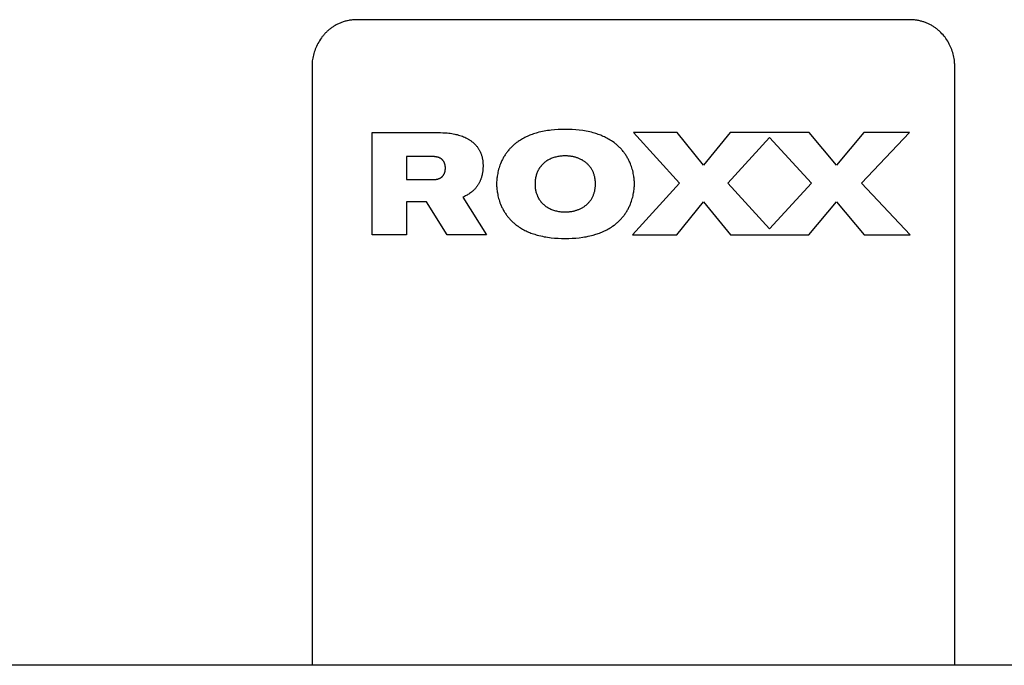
# Model space of a CAD drawing. Header units: millimetres. Extents: x -534 to -34, y 1269 to 1769.
# Tile 89 of 91: x -163 to -126, y 1556 to 1580. Entities that reach past the tile are written whole.
import ezdxf

# ---------------------------------------------------------------- set-up
doc = ezdxf.new("R2010")
doc.units = ezdxf.units.MM
doc.layers.add('ROXX_B.FLEX', color=7, linetype='Continuous', true_color=0x000000)

msp = doc.modelspace()

# ---------------------------------------------------------------- linework, layer by layer
at = {"layer": 'ROXX_B.FLEX', "color": 18, "lineweight": -3, "true_color": 0x000000}
for points in [[(-127.772, 1555.871), (-127.772, 1578.298), (-127.772, 1578.379), (-127.773, 1578.419), (-127.775, 1578.459), (-127.779, 1578.515), (-127.786, 1578.572), (-127.794, 1578.627), (-127.804, 1578.683), (-127.816, 1578.74), (-127.83, 1578.796), (-127.846, 1578.851), (-127.863, 1578.906), (-127.882, 1578.96), (-127.903, 1579.013), (-127.926, 1579.066), (-127.95, 1579.119), (-127.977, 1579.172), (-128.005, 1579.225), (-128.036, 1579.276), (-128.067, 1579.326), (-128.101, 1579.375), (-128.136, 1579.423), (-128.172, 1579.47), (-128.21, 1579.515), (-128.25, 1579.559), (-128.291, 1579.601), (-128.333, 1579.643), (-128.355, 1579.662), (-128.377, 1579.682), (-128.4, 1579.701), (-128.423, 1579.72), (-128.446, 1579.738), (-128.469, 1579.756), (-128.493, 1579.774), (-128.517, 1579.791), (-128.542, 1579.808), (-128.566, 1579.824), (-128.593, 1579.841), (-128.62, 1579.858), (-128.648, 1579.873), (-128.675, 1579.888), (-128.702, 1579.903), (-128.73, 1579.917), (-128.758, 1579.93), (-128.786, 1579.943), (-128.815, 1579.955), (-128.843, 1579.967), (-128.872, 1579.978), (-128.901, 1579.988), (-128.931, 1579.999), (-128.961, 1580.008), (-128.991, 1580.017), (-129.022, 1580.025), (-129.054, 1580.034), (-129.086, 1580.041), (-129.119, 1580.048), (-129.151, 1580.055), (-129.184, 1580.06), (-129.217, 1580.065), (-129.25, 1580.07), (-129.283, 1580.073), (-129.318, 1580.077), (-129.351, 1580.079), (-129.383, 1580.081), (-129.415, 1580.082), (-129.548, 1580.083), (-139.564, 1580.083), (-149.996, 1580.083), (-150.144, 1580.083), (-150.213, 1580.083), (-150.279, 1580.081), (-150.312, 1580.079), (-150.346, 1580.077), (-150.379, 1580.074), (-150.413, 1580.07), (-150.448, 1580.066), (-150.484, 1580.06), (-150.521, 1580.054), (-150.56, 1580.046), (-150.593, 1580.039), (-150.626, 1580.031), (-150.658, 1580.023), (-150.69, 1580.013), (-150.722, 1580.004), (-150.754, 1579.993), (-150.785, 1579.982), (-150.816, 1579.971), (-150.846, 1579.959), (-150.877, 1579.946), (-150.907, 1579.932), (-150.937, 1579.918), (-150.966, 1579.903), (-150.996, 1579.887), (-151.026, 1579.87), (-151.055, 1579.853), (-151.081, 1579.837), (-151.107, 1579.821), (-151.133, 1579.804), (-151.158, 1579.786), (-151.183, 1579.768), (-151.207, 1579.75), (-151.231, 1579.731), (-151.255, 1579.711), (-151.278, 1579.692), (-151.301, 1579.671), (-151.324, 1579.651), (-151.346, 1579.63), (-151.368, 1579.608), (-151.39, 1579.587), (-151.411, 1579.564), (-151.431, 1579.542), (-151.451, 1579.519), (-151.471, 1579.495), (-151.491, 1579.472), (-151.51, 1579.448), (-151.547, 1579.399), (-151.582, 1579.348), (-151.616, 1579.297), (-151.647, 1579.244), (-151.678, 1579.19), (-151.706, 1579.135), (-151.731, 1579.082), (-151.754, 1579.029), (-151.776, 1578.976), (-151.796, 1578.922), (-151.814, 1578.867), (-151.83, 1578.812), (-151.845, 1578.755), (-151.858, 1578.698), (-151.869, 1578.644), (-151.878, 1578.59), (-151.885, 1578.535), (-151.89, 1578.48), (-151.893, 1578.427), (-151.894, 1578.4), (-151.895, 1578.129), (-151.895, 1577.803), (-151.895, 1555.871)], [(-149.644, 1572.015), (-149.644, 1575.849)], [(-149.644, 1575.849), (-147.328, 1575.849), (-147.158, 1575.849), (-147.073, 1575.848), (-146.988, 1575.846), (-146.875, 1575.84), (-146.819, 1575.835), (-146.764, 1575.829), (-146.708, 1575.823), (-146.653, 1575.815), (-146.597, 1575.805), (-146.542, 1575.795), (-146.493, 1575.784), (-146.444, 1575.772), (-146.395, 1575.759), (-146.347, 1575.744), (-146.3, 1575.729), (-146.253, 1575.712), (-146.207, 1575.693), (-146.162, 1575.673), (-146.117, 1575.652), (-146.095, 1575.641), (-146.073, 1575.629), (-146.051, 1575.617), (-146.03, 1575.604), (-146.009, 1575.592), (-145.987, 1575.578), (-145.967, 1575.564), (-145.946, 1575.55), (-145.926, 1575.535), (-145.905, 1575.52), (-145.885, 1575.505), (-145.866, 1575.489), (-145.846, 1575.472), (-145.827, 1575.455), (-145.807, 1575.437), (-145.788, 1575.418), (-145.77, 1575.4), (-145.752, 1575.381), (-145.735, 1575.361), (-145.718, 1575.342), (-145.702, 1575.322), (-145.687, 1575.302), (-145.672, 1575.281), (-145.657, 1575.261), (-145.644, 1575.24), (-145.63, 1575.218), (-145.618, 1575.197), (-145.606, 1575.175), (-145.594, 1575.153), (-145.583, 1575.13), (-145.573, 1575.108), (-145.563, 1575.085), (-145.554, 1575.062), (-145.545, 1575.038), (-145.537, 1575.015), (-145.529, 1574.991), (-145.522, 1574.966), (-145.515, 1574.942), (-145.509, 1574.917), (-145.504, 1574.892), (-145.499, 1574.867), (-145.494, 1574.841), (-145.49, 1574.816), (-145.487, 1574.79), (-145.484, 1574.763), (-145.482, 1574.737), (-145.48, 1574.711), (-145.479, 1574.685), (-145.477, 1574.631), (-145.477, 1574.576), (-145.48, 1574.521), (-145.483, 1574.466), (-145.489, 1574.412), (-145.496, 1574.358), (-145.5, 1574.332), (-145.504, 1574.307), (-145.514, 1574.259), (-145.52, 1574.235), (-145.526, 1574.211), (-145.532, 1574.188), (-145.539, 1574.165), (-145.546, 1574.142), (-145.554, 1574.119), (-145.562, 1574.096), (-145.57, 1574.073), (-145.579, 1574.051), (-145.589, 1574.029), (-145.599, 1574.007), (-145.61, 1573.985), (-145.621, 1573.963), (-145.633, 1573.941), (-145.644, 1573.921), (-145.655, 1573.902), (-145.667, 1573.883), (-145.679, 1573.864), (-145.692, 1573.846), (-145.705, 1573.828), (-145.718, 1573.81), (-145.731, 1573.793), (-145.745, 1573.776), (-145.76, 1573.759), (-145.774, 1573.743), (-145.789, 1573.726), (-145.805, 1573.71), (-145.82, 1573.695), (-145.837, 1573.679), (-145.853, 1573.664), (-145.869, 1573.65), (-145.884, 1573.637), (-145.9, 1573.624), (-145.916, 1573.611), (-145.948, 1573.587), (-145.982, 1573.563), (-146.012, 1573.543), (-146.043, 1573.525), (-146.074, 1573.507), (-146.106, 1573.49), (-146.138, 1573.474), (-146.171, 1573.458), (-146.204, 1573.444), (-146.238, 1573.43)], [(-138.192, 1575.849), (-139.828, 1575.849)], [(-139.828, 1575.849), (-138.099, 1573.95)], [(-137.197, 1574.622), (-138.192, 1575.849)], [(-136.2, 1575.849), (-137.197, 1574.622)], [(-134.725, 1575.664), (-136.293, 1573.95)], [(-133.231, 1575.849), (-136.2, 1575.849)], [(-133.142, 1573.95), (-134.725, 1575.664)], [(-132.211, 1574.622), (-133.231, 1575.849)], [(-131.183, 1575.849), (-132.211, 1574.622)], [(-131.274, 1573.95), (-129.474, 1575.849)], [(-129.474, 1575.849), (-131.183, 1575.849)], [(-147.094, 1574.141), (-147.085, 1574.146), (-147.078, 1574.149), (-147.072, 1574.153), (-147.065, 1574.157), (-147.059, 1574.161), (-147.053, 1574.165), (-147.047, 1574.169), (-147.041, 1574.173), (-147.036, 1574.177), (-147.03, 1574.182), (-147.025, 1574.186), (-147.019, 1574.191), (-147.014, 1574.195), (-147.009, 1574.2), (-147.004, 1574.205), (-146.999, 1574.21), (-146.994, 1574.215), (-146.99, 1574.22), (-146.985, 1574.225), (-146.981, 1574.23), (-146.977, 1574.235), (-146.973, 1574.24), (-146.969, 1574.246), (-146.965, 1574.251), (-146.961, 1574.257), (-146.957, 1574.262), (-146.954, 1574.268), (-146.95, 1574.274), (-146.947, 1574.279), (-146.944, 1574.285), (-146.94, 1574.291), (-146.937, 1574.297), (-146.934, 1574.303), (-146.932, 1574.309), (-146.929, 1574.315), (-146.924, 1574.328), (-146.919, 1574.34), (-146.915, 1574.353), (-146.911, 1574.366), (-146.907, 1574.379), (-146.904, 1574.392), (-146.901, 1574.406), (-146.899, 1574.419), (-146.897, 1574.433), (-146.895, 1574.447), (-146.894, 1574.461), (-146.892, 1574.475), (-146.892, 1574.489), (-146.891, 1574.503), (-146.891, 1574.517), (-146.891, 1574.532), (-146.892, 1574.546), (-146.892, 1574.56), (-146.894, 1574.574), (-146.895, 1574.588), (-146.897, 1574.602), (-146.899, 1574.615), (-146.901, 1574.629), (-146.904, 1574.642), (-146.907, 1574.656), (-146.911, 1574.669), (-146.915, 1574.682), (-146.919, 1574.694), (-146.924, 1574.707), (-146.929, 1574.719), (-146.932, 1574.725), (-146.935, 1574.732), (-146.937, 1574.738), (-146.94, 1574.743), (-146.944, 1574.749), (-146.947, 1574.755), (-146.95, 1574.761), (-146.954, 1574.767), (-146.957, 1574.772), (-146.961, 1574.778), (-146.965, 1574.783), (-146.969, 1574.789), (-146.973, 1574.794), (-146.977, 1574.799), (-146.981, 1574.805), (-146.985, 1574.81), (-146.99, 1574.815), (-146.994, 1574.82), (-146.999, 1574.825), (-147.004, 1574.83), (-147.009, 1574.835), (-147.014, 1574.839), (-147.019, 1574.844), (-147.025, 1574.848), (-147.03, 1574.853), (-147.036, 1574.857), (-147.041, 1574.862), (-147.047, 1574.866), (-147.053, 1574.87), (-147.059, 1574.874), (-147.065, 1574.878), (-147.072, 1574.882), (-147.078, 1574.885), (-147.085, 1574.889), (-147.096, 1574.895), (-147.107, 1574.9), (-147.118, 1574.905), (-147.13, 1574.91), (-147.141, 1574.914), (-147.153, 1574.918), (-147.164, 1574.922), (-147.176, 1574.926), (-147.187, 1574.929), (-147.199, 1574.932), (-147.211, 1574.934), (-147.223, 1574.937), (-147.235, 1574.939), (-147.247, 1574.941), (-147.271, 1574.944), (-147.286, 1574.945), (-147.301, 1574.947), (-147.331, 1574.948), (-147.361, 1574.949), (-147.391, 1574.949), (-147.503, 1574.949), (-148.35, 1574.949)], [(-148.35, 1574.949), (-148.35, 1574.086)], [(-142.989, 1574.843), (-143.019, 1574.827), (-143.049, 1574.81), (-143.077, 1574.793), (-143.105, 1574.774), (-143.132, 1574.755), (-143.159, 1574.735), (-143.185, 1574.713), (-143.21, 1574.692), (-143.222, 1574.68), (-143.234, 1574.669), (-143.245, 1574.657), (-143.257, 1574.645), (-143.268, 1574.633), (-143.28, 1574.621), (-143.29, 1574.608), (-143.301, 1574.596), (-143.312, 1574.583), (-143.322, 1574.57), (-143.332, 1574.556), (-143.342, 1574.543), (-143.352, 1574.529), (-143.361, 1574.515), (-143.37, 1574.501), (-143.379, 1574.486), (-143.388, 1574.472), (-143.396, 1574.457), (-143.404, 1574.442), (-143.412, 1574.427), (-143.42, 1574.412), (-143.427, 1574.396), (-143.435, 1574.38), (-143.442, 1574.364), (-143.448, 1574.348), (-143.455, 1574.332), (-143.461, 1574.315), (-143.467, 1574.299), (-143.473, 1574.282), (-143.478, 1574.265), (-143.488, 1574.23), (-143.497, 1574.194), (-143.504, 1574.158), (-143.511, 1574.121), (-143.517, 1574.083), (-143.521, 1574.044), (-143.524, 1574.005), (-143.526, 1573.965), (-143.526, 1573.924), (-143.526, 1573.889), (-143.524, 1573.854), (-143.522, 1573.82), (-143.519, 1573.786), (-143.515, 1573.753), (-143.51, 1573.72), (-143.504, 1573.688), (-143.497, 1573.656), (-143.49, 1573.625), (-143.481, 1573.595), (-143.472, 1573.565), (-143.462, 1573.536), (-143.451, 1573.507), (-143.439, 1573.479), (-143.427, 1573.451), (-143.414, 1573.425)], [(-142.395, 1574.974), (-142.435, 1574.973), (-142.476, 1574.972), (-142.516, 1574.97), (-142.556, 1574.966), (-142.595, 1574.962), (-142.633, 1574.956), (-142.672, 1574.95), (-142.709, 1574.942), (-142.746, 1574.933), (-142.783, 1574.923), (-142.819, 1574.913), (-142.854, 1574.901), (-142.889, 1574.888), (-142.923, 1574.874), (-142.957, 1574.859), (-142.989, 1574.843)], [(-142.395, 1572.875), (-142.365, 1572.875), (-142.336, 1572.876), (-142.307, 1572.877), (-142.279, 1572.879), (-142.25, 1572.881), (-142.222, 1572.884), (-142.194, 1572.887), (-142.166, 1572.891), (-142.138, 1572.895), (-142.111, 1572.9), (-142.084, 1572.906), (-142.057, 1572.912), (-142.03, 1572.919), (-142.004, 1572.926), (-141.978, 1572.934), (-141.953, 1572.942), (-141.927, 1572.951), (-141.902, 1572.96), (-141.878, 1572.97), (-141.853, 1572.98), (-141.829, 1572.991), (-141.806, 1573.002), (-141.782, 1573.014), (-141.759, 1573.027), (-141.737, 1573.04), (-141.715, 1573.053), (-141.693, 1573.067), (-141.672, 1573.082), (-141.651, 1573.097), (-141.631, 1573.112), (-141.611, 1573.128), (-141.591, 1573.145), (-141.572, 1573.162), (-141.554, 1573.179), (-141.535, 1573.197), (-141.518, 1573.216), (-141.501, 1573.235), (-141.484, 1573.254), (-141.468, 1573.274), (-141.452, 1573.295), (-141.437, 1573.316), (-141.423, 1573.337), (-141.409, 1573.359), (-141.395, 1573.381), (-141.382, 1573.404), (-141.37, 1573.427), (-141.358, 1573.451), (-141.347, 1573.475), (-141.337, 1573.5), (-141.327, 1573.525), (-141.318, 1573.551), (-141.309, 1573.577), (-141.301, 1573.603), (-141.294, 1573.63), (-141.287, 1573.658), (-141.281, 1573.686), (-141.276, 1573.714), (-141.271, 1573.743), (-141.267, 1573.772), (-141.264, 1573.801), (-141.261, 1573.832), (-141.259, 1573.862), (-141.258, 1573.893), (-141.258, 1573.924), (-141.258, 1573.956), (-141.259, 1573.987), (-141.261, 1574.017), (-141.264, 1574.047), (-141.267, 1574.077), (-141.271, 1574.106), (-141.276, 1574.135), (-141.281, 1574.163), (-141.287, 1574.191), (-141.294, 1574.219), (-141.301, 1574.246), (-141.309, 1574.272), (-141.318, 1574.298), (-141.327, 1574.324), (-141.337, 1574.349), (-141.347, 1574.374), (-141.358, 1574.398), (-141.37, 1574.422), (-141.382, 1574.445), (-141.395, 1574.468), (-141.409, 1574.49), (-141.423, 1574.512), (-141.437, 1574.533), (-141.452, 1574.554), (-141.468, 1574.575), (-141.484, 1574.595), (-141.501, 1574.614), (-141.518, 1574.633), (-141.535, 1574.652), (-141.554, 1574.67), (-141.572, 1574.687), (-141.591, 1574.704), (-141.611, 1574.721), (-141.631, 1574.737), (-141.651, 1574.752), (-141.672, 1574.767), (-141.693, 1574.782), (-141.715, 1574.796), (-141.737, 1574.809), (-141.759, 1574.822), (-141.782, 1574.834), (-141.806, 1574.846), (-141.829, 1574.858), (-141.853, 1574.869), (-141.878, 1574.879), (-141.902, 1574.889), (-141.927, 1574.898), (-141.953, 1574.907), (-141.978, 1574.915), (-142.004, 1574.923), (-142.03, 1574.93), (-142.057, 1574.937), (-142.084, 1574.943), (-142.111, 1574.948), (-142.138, 1574.953), (-142.166, 1574.958), (-142.194, 1574.962), (-142.222, 1574.965), (-142.25, 1574.968), (-142.279, 1574.97), (-142.307, 1574.972), (-142.336, 1574.973), (-142.365, 1574.974), (-142.395, 1574.974)], [(-148.35, 1574.086), (-147.391, 1574.086), (-147.361, 1574.086), (-147.331, 1574.087), (-147.301, 1574.088), (-147.286, 1574.089), (-147.271, 1574.091), (-147.248, 1574.094), (-147.237, 1574.096), (-147.225, 1574.098), (-147.214, 1574.1), (-147.203, 1574.102), (-147.191, 1574.105), (-147.18, 1574.108), (-147.169, 1574.111), (-147.158, 1574.114), (-147.148, 1574.118), (-147.137, 1574.122), (-147.126, 1574.126), (-147.115, 1574.131), (-147.105, 1574.135), (-147.094, 1574.141)], [(-138.099, 1573.95), (-139.861, 1572.015)], [(-136.293, 1573.95), (-134.725, 1572.237)], [(-134.725, 1572.237), (-133.142, 1573.95)], [(-129.439, 1572.015), (-131.274, 1573.95)], [(-146.238, 1573.43), (-145.351, 1572.015)], [(-143.414, 1573.425), (-143.405, 1573.408), (-143.396, 1573.391), (-143.387, 1573.375), (-143.377, 1573.359), (-143.367, 1573.343), (-143.357, 1573.328), (-143.347, 1573.313), (-143.336, 1573.298), (-143.325, 1573.283), (-143.314, 1573.269), (-143.302, 1573.254), (-143.29, 1573.24), (-143.278, 1573.227), (-143.266, 1573.213), (-143.253, 1573.2), (-143.241, 1573.187), (-143.228, 1573.174), (-143.214, 1573.162), (-143.201, 1573.149), (-143.187, 1573.137), (-143.173, 1573.126), (-143.159, 1573.114), (-143.144, 1573.103), (-143.13, 1573.092), (-143.115, 1573.081), (-143.1, 1573.071), (-143.084, 1573.061), (-143.069, 1573.051), (-143.053, 1573.041), (-143.037, 1573.032), (-143.021, 1573.023), (-143.004, 1573.014), (-142.971, 1572.997), (-142.937, 1572.981), (-142.902, 1572.966), (-142.867, 1572.953), (-142.831, 1572.94), (-142.794, 1572.928), (-142.756, 1572.918), (-142.718, 1572.909), (-142.679, 1572.901), (-142.64, 1572.894), (-142.6, 1572.888), (-142.56, 1572.883), (-142.519, 1572.879), (-142.478, 1572.877), (-142.437, 1572.875), (-142.395, 1572.875)], [(-147.594, 1573.257), (-148.35, 1573.257)], [(-148.35, 1573.257), (-148.35, 1572.015)], [(-146.829, 1572.015), (-147.594, 1573.257)], [(-138.203, 1572.015), (-137.197, 1573.256)], [(-137.197, 1573.256), (-136.188, 1572.015)], [(-133.242, 1572.015), (-132.211, 1573.256)], [(-132.211, 1573.256), (-131.172, 1572.015)], [(-148.35, 1572.015), (-149.644, 1572.015)], [(-145.351, 1572.015), (-146.829, 1572.015)], [(-139.861, 1572.015), (-138.203, 1572.015)], [(-136.188, 1572.015), (-133.242, 1572.015)], [(-131.172, 1572.015), (-129.439, 1572.015)], [(-79.829, 1555.871), (-79.83, 1555.871), (-199.828, 1555.871), (-199.829, 1555.871)]]:
    msp.add_lwpolyline(points, dxfattribs=at)
msp.add_lwpolyline([(-142.395, 1571.878), (-142.262, 1571.88), (-142.13, 1571.885), (-141.997, 1571.894), (-141.865, 1571.907), (-141.733, 1571.924), (-141.668, 1571.934), (-141.602, 1571.946), (-141.537, 1571.959), (-141.472, 1571.973), (-141.408, 1571.989), (-141.343, 1572.006), (-141.247, 1572.034), (-141.199, 1572.049), (-141.152, 1572.066), (-141.105, 1572.083), (-141.058, 1572.101), (-141.012, 1572.12), (-140.966, 1572.14), (-140.921, 1572.161), (-140.876, 1572.182), (-140.831, 1572.205), (-140.787, 1572.229), (-140.744, 1572.254), (-140.701, 1572.28), (-140.658, 1572.307), (-140.616, 1572.335), (-140.56, 1572.375), (-140.533, 1572.396), (-140.506, 1572.417), (-140.479, 1572.439), (-140.453, 1572.461), (-140.427, 1572.483), (-140.402, 1572.506), (-140.378, 1572.529), (-140.353, 1572.553), (-140.33, 1572.577), (-140.307, 1572.601), (-140.284, 1572.626), (-140.262, 1572.651), (-140.24, 1572.677), (-140.219, 1572.703), (-140.198, 1572.729), (-140.177, 1572.756), (-140.158, 1572.783), (-140.138, 1572.81), (-140.119, 1572.838), (-140.101, 1572.867), (-140.083, 1572.895), (-140.066, 1572.924), (-140.049, 1572.954), (-140.033, 1572.983), (-140.017, 1573.014), (-140.001, 1573.044), (-139.986, 1573.075), (-139.972, 1573.106), (-139.958, 1573.138), (-139.945, 1573.17), (-139.925, 1573.221), (-139.906, 1573.272), (-139.89, 1573.323), (-139.874, 1573.375), (-139.86, 1573.427), (-139.847, 1573.48), (-139.836, 1573.533), (-139.826, 1573.587), (-139.819, 1573.629), (-139.812, 1573.671), (-139.807, 1573.713), (-139.803, 1573.755), (-139.8, 1573.797), (-139.797, 1573.839), (-139.796, 1573.882), (-139.795, 1573.924), (-139.796, 1573.967), (-139.797, 1574.01), (-139.8, 1574.052), (-139.803, 1574.094), (-139.807, 1574.136), (-139.812, 1574.178), (-139.819, 1574.22), (-139.826, 1574.262), (-139.836, 1574.316), (-139.847, 1574.369), (-139.86, 1574.422), (-139.874, 1574.474), (-139.89, 1574.526), (-139.907, 1574.577), (-139.925, 1574.628), (-139.945, 1574.679), (-139.958, 1574.711), (-139.972, 1574.743), (-139.987, 1574.774), (-140.001, 1574.805), (-140.017, 1574.835), (-140.033, 1574.866), (-140.049, 1574.895), (-140.066, 1574.925), (-140.083, 1574.954), (-140.101, 1574.983), (-140.12, 1575.011), (-140.139, 1575.039), (-140.158, 1575.066), (-140.178, 1575.093), (-140.198, 1575.12), (-140.219, 1575.146), (-140.24, 1575.172), (-140.262, 1575.198), (-140.284, 1575.223), (-140.307, 1575.248), (-140.33, 1575.272), (-140.354, 1575.296), (-140.378, 1575.32), (-140.403, 1575.343), (-140.428, 1575.366), (-140.453, 1575.388), (-140.48, 1575.41), (-140.506, 1575.432), (-140.533, 1575.453), (-140.561, 1575.474), (-140.617, 1575.514), (-140.659, 1575.542), (-140.701, 1575.569), (-140.744, 1575.595), (-140.788, 1575.62), (-140.832, 1575.644), (-140.876, 1575.667), (-140.921, 1575.688), (-140.967, 1575.709), (-141.012, 1575.729), (-141.059, 1575.748), (-141.105, 1575.766), (-141.152, 1575.783), (-141.2, 1575.799), (-141.248, 1575.815), (-141.344, 1575.843), (-141.408, 1575.86), (-141.473, 1575.876), (-141.537, 1575.89), (-141.603, 1575.903), (-141.668, 1575.914), (-141.733, 1575.925), (-141.865, 1575.942), (-141.997, 1575.955), (-142.13, 1575.964), (-142.262, 1575.969), (-142.395, 1575.971), (-142.527, 1575.969), (-142.659, 1575.964), (-142.791, 1575.955), (-142.922, 1575.942), (-142.988, 1575.934), (-143.054, 1575.925), (-143.119, 1575.914), (-143.184, 1575.903), (-143.249, 1575.89), (-143.313, 1575.876), (-143.378, 1575.86), (-143.442, 1575.843), (-143.489, 1575.829), (-143.537, 1575.815), (-143.584, 1575.799), (-143.631, 1575.783), (-143.678, 1575.766), (-143.724, 1575.748), (-143.77, 1575.729), (-143.815, 1575.709), (-143.86, 1575.688), (-143.905, 1575.666), (-143.948, 1575.644), (-143.992, 1575.62), (-144.035, 1575.595), (-144.077, 1575.569), (-144.119, 1575.542), (-144.161, 1575.514), (-144.189, 1575.494), (-144.216, 1575.473), (-144.243, 1575.452), (-144.27, 1575.431), (-144.296, 1575.41), (-144.322, 1575.388), (-144.347, 1575.365), (-144.372, 1575.342), (-144.396, 1575.319), (-144.42, 1575.295), (-144.443, 1575.271), (-144.466, 1575.247), (-144.489, 1575.222), (-144.511, 1575.197), (-144.532, 1575.171), (-144.553, 1575.145), (-144.573, 1575.119), (-144.593, 1575.092), (-144.613, 1575.065), (-144.632, 1575.038), (-144.65, 1575.01), (-144.668, 1574.982), (-144.686, 1574.953), (-144.703, 1574.924), (-144.719, 1574.895), (-144.735, 1574.865), (-144.751, 1574.835), (-144.766, 1574.804), (-144.78, 1574.773), (-144.795, 1574.742), (-144.821, 1574.679), (-144.841, 1574.628), (-144.859, 1574.577), (-144.875, 1574.525), (-144.891, 1574.474), (-144.904, 1574.421), (-144.917, 1574.369), (-144.928, 1574.316), (-144.938, 1574.262), (-144.945, 1574.22), (-144.951, 1574.178), (-144.956, 1574.136), (-144.96, 1574.094), (-144.964, 1574.052), (-144.966, 1574.009), (-144.967, 1573.967), (-144.968, 1573.924), (-144.967, 1573.882), (-144.966, 1573.839), (-144.964, 1573.797), (-144.96, 1573.755), (-144.956, 1573.713), (-144.951, 1573.671), (-144.945, 1573.628), (-144.938, 1573.586), (-144.928, 1573.533), (-144.917, 1573.48), (-144.904, 1573.427), (-144.891, 1573.375), (-144.875, 1573.323), (-144.859, 1573.272), (-144.841, 1573.221), (-144.821, 1573.17), (-144.794, 1573.106), (-144.78, 1573.075), (-144.766, 1573.044), (-144.751, 1573.014), (-144.735, 1572.984), (-144.719, 1572.954), (-144.703, 1572.924), (-144.685, 1572.895), (-144.668, 1572.867), (-144.65, 1572.839), (-144.631, 1572.811), (-144.612, 1572.783), (-144.593, 1572.756), (-144.573, 1572.729), (-144.553, 1572.703), (-144.532, 1572.677), (-144.51, 1572.651), (-144.488, 1572.626), (-144.466, 1572.601), (-144.443, 1572.577), (-144.42, 1572.553), (-144.396, 1572.529), (-144.372, 1572.506), (-144.347, 1572.483), (-144.322, 1572.461), (-144.296, 1572.439), (-144.27, 1572.417), (-144.243, 1572.396), (-144.216, 1572.375), (-144.188, 1572.355), (-144.16, 1572.335), (-144.119, 1572.306), (-144.077, 1572.279), (-144.034, 1572.254), (-143.991, 1572.229), (-143.948, 1572.205), (-143.904, 1572.182), (-143.86, 1572.16), (-143.815, 1572.139), (-143.769, 1572.12), (-143.723, 1572.101), (-143.677, 1572.083), (-143.631, 1572.065), (-143.584, 1572.049), (-143.537, 1572.034), (-143.489, 1572.019), (-143.441, 1572.006), (-143.377, 1571.989), (-143.313, 1571.973), (-143.249, 1571.959), (-143.184, 1571.946), (-143.119, 1571.934), (-143.053, 1571.924), (-142.988, 1571.915), (-142.922, 1571.906), (-142.791, 1571.893), (-142.659, 1571.885), (-142.527, 1571.88)], close=True, dxfattribs=at)

doc.saveas('drawing.dxf')
